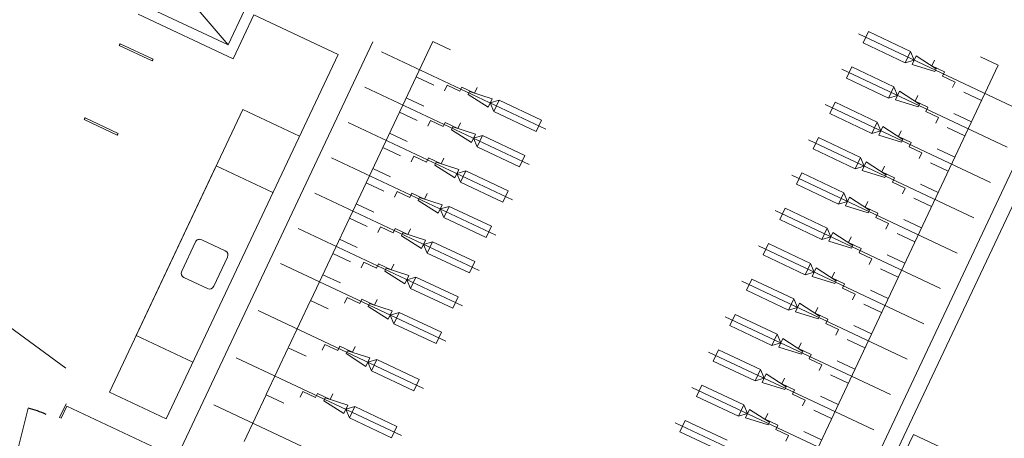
# Model space of a CAD drawing. Header units: metres. Extents: x 136266 to 136452, y 453403 to 453560.
# Tile 44 of 133: x 136409.91 to 136419.35, y 453439.47 to 453443.49. Entities that reach past the tile are written whole.
import ezdxf

# ---------------------------------------------------------------- set-up
doc = ezdxf.new("R2010")
doc.units = ezdxf.units.M
for name, color, linetype, lineweight in [('A-DETL', 90, 'Continuous', 5), ('A-DETL-BEBOUWING', 253, 'Continuous', 9), ('A-DETL-GENF', 92, 'Continuous', 5)]:
    doc.layers.add(name, color=color, linetype=linetype, lineweight=lineweight)

# ---------------------------------------------------------------- blocks, each defined once
blk = doc.blocks.new('859-DO-0010 29-09-2022')
blk.add_arc((148771.6, 36358.2), 954, 90, 101)
at = {"layer": 'A-DETL'}
for p, q in [((156377.9, 37086.6), (156377.9, 40686.6)), ((156377.9, 40686.6), (156777.9, 40686.6))]:
    blk.add_line(p, q, dxfattribs=at)
at = {"layer": 'A-DETL-BEBOUWING'}
for p, q in [((156302.9, 36424.2), (156302.9, 44913.3)), ((156152.9, 44748.6), (156152.9, 36274.2)), ((150081.1, 34960.2), (150081.1, 41882.2)), ((148837.6, 41632.2), (148837.6, 41264.2)), ((148937.6, 41632.2), (149831.1, 41632.2)), ((148937.6, 41164.2), (148937.6, 41632.2)), ((149831.1, 41632.2), (149831.1, 37765.2)), ((148837.6, 41264.2), (148030.6, 41264.2)), ((147930.6, 41164.2), (148937.6, 41164.2)), ((148245.1, 40833.2), (147895.1, 40833.2)), ((147895.1, 40833.2), (147895.1, 40815.2)), ((147895.1, 40815.2), (148245.1, 40815.2)), ((148245.1, 40815.2), (148245.1, 40833.2)), ((149831.1, 40765.2), (149231.1, 40765.2)), ((149231.1, 40765.2), (149231.1, 37765.2)), ((149831.1, 40165.2), (149231.1, 40165.2)), ((148245.1, 40045.2), (147895.1, 40045.2)), ((147895.1, 40045.2), (147895.1, 40027.2)), ((147895.1, 40027.2), (148245.1, 40027.2)), ((148245.1, 40027.2), (148245.1, 40045.2)), ((149231.1, 38365.2), (149831.1, 38365.2)), ((148753.1, 37794.7), (147816.6, 37976.7)), ((149231.1, 37765.2), (149831.1, 37765.2)), ((148901.1, 37340.2), (148901.1, 37485.2)), ((149816.1, 37470.2), (148916.1, 37470.2)), ((148916.1, 37470.2), (148916.1, 37340.2)), ((148916.1, 37340.2), (148901.1, 37340.2)), ((148771.6, 36358.2), (148589.6, 37294.6))]:
    blk.add_line(p, q, dxfattribs=at)
at = {"layer": 'A-DETL-GENF'}
for p, q in [((155604.5, 44238.9), (155417, 44238.9)), ((155604.5, 36163.9), (155604.5, 44238.9)), ((155029.5, 43961.4), (155029.5, 44021.4)), ((154264.5, 43938.9), (156017, 43938.9)), ((154787, 43998.9), (154339.5, 43998.9)), ((154339.5, 43998.9), (154339.5, 43878.9)), ((154787, 43878.9), (154787, 43998.9)), ((154854.5, 43938.9), (154787, 43998.9)), ((154787, 43878.9), (154854.5, 43938.9)), ((155079.5, 43953.9), (154854.5, 43983.9)), ((154854.5, 43983.9), (154854.5, 43893.9)), ((154854.5, 43893.9), (155079.5, 43923.9)), ((155164.5, 43961.4), (155029.5, 43961.4)), ((155079.5, 43923.9), (155079.5, 43953.9)), ((155164.5, 43916.4), (155164.5, 43961.4)), ((154339.5, 43878.9), (154787, 43878.9)), ((155299.5, 43916.4), (155164.5, 43916.4)), ((155299.5, 43856.4), (155299.5, 43916.4)), ((155604.5, 43863.9), (155417, 43863.9)), ((155029.5, 43586.4), (155029.5, 43646.4)), ((155417, 43638.9), (155604.5, 43638.9)), ((154264.5, 43563.9), (156017, 43563.9)), ((154787, 43623.9), (154339.5, 43623.9)), ((154339.5, 43623.9), (154339.5, 43503.9)), ((154787, 43503.9), (154787, 43623.9)), ((154854.5, 43563.9), (154787, 43623.9)), ((154787, 43503.9), (154854.5, 43563.9)), ((155079.5, 43578.9), (154854.5, 43608.9)), ((154854.5, 43608.9), (154854.5, 43518.9)), ((154854.5, 43518.9), (155079.5, 43548.9)), ((155164.5, 43586.4), (155029.5, 43586.4)), ((155079.5, 43548.9), (155079.5, 43578.9)), ((155164.5, 43541.4), (155164.5, 43586.4)), ((154339.5, 43503.9), (154787, 43503.9)), ((155299.5, 43541.4), (155164.5, 43541.4)), ((155299.5, 43481.4), (155299.5, 43541.4)), ((155604.5, 43488.9), (155417, 43488.9)), ((155029.5, 43211.4), (155029.5, 43271.4)), ((155417, 43263.9), (155604.5, 43263.9)), ((154264.5, 43188.9), (156017, 43188.9)), ((154787, 43248.9), (154339.5, 43248.9)), ((154339.5, 43248.9), (154339.5, 43128.9)), ((154787, 43128.9), (154787, 43248.9)), ((154854.5, 43188.9), (154787, 43248.9)), ((154787, 43128.9), (154854.5, 43188.9)), ((155079.5, 43203.9), (154854.5, 43233.9)), ((154854.5, 43233.9), (154854.5, 43143.9)), ((154854.5, 43143.9), (155079.5, 43173.9)), ((155164.5, 43211.4), (155029.5, 43211.4)), ((155079.5, 43173.9), (155079.5, 43203.9)), ((155164.5, 43166.4), (155164.5, 43211.4)), ((155299.5, 43166.4), (155164.5, 43166.4)), ((155299.5, 43106.4), (155299.5, 43166.4)), ((154339.5, 43128.9), (154787, 43128.9)), ((155604.5, 43113.9), (155417, 43113.9)), ((155029.5, 42836.4), (155029.5, 42896.4)), ((155417, 42888.9), (155604.5, 42888.9)), ((154264.5, 42813.9), (156017, 42813.9)), ((154787, 42873.9), (154339.5, 42873.9)), ((154339.5, 42873.9), (154339.5, 42753.9)), ((154787, 42753.9), (154787, 42873.9)), ((154854.5, 42813.9), (154787, 42873.9)), ((154787, 42753.9), (154854.5, 42813.9)), ((155079.5, 42828.9), (154854.5, 42858.9)), ((154854.5, 42858.9), (154854.5, 42768.9)), ((154854.5, 42768.9), (155079.5, 42798.9)), ((155164.5, 42836.4), (155029.5, 42836.4)), ((155079.5, 42798.9), (155079.5, 42828.9)), ((155164.5, 42791.4), (155164.5, 42836.4)), ((155299.5, 42791.4), (155164.5, 42791.4)), ((155299.5, 42731.4), (155299.5, 42791.4)), ((154339.5, 42753.9), (154787, 42753.9)), ((155604.5, 42738.9), (155417, 42738.9)), ((155029.5, 42461.4), (155029.5, 42521.4)), ((155417, 42513.9), (155604.5, 42513.9)), ((154264.5, 42438.9), (156017, 42438.9)), ((154787, 42498.9), (154339.5, 42498.9)), ((154339.5, 42498.9), (154339.5, 42378.9)), ((154787, 42378.9), (154787, 42498.9)), ((154854.5, 42438.9), (154787, 42498.9)), ((154787, 42378.9), (154854.5, 42438.9)), ((155079.5, 42453.9), (154854.5, 42483.9)), ((154854.5, 42483.9), (154854.5, 42393.9)), ((154854.5, 42393.9), (155079.5, 42423.9)), ((155164.5, 42461.4), (155029.5, 42461.4)), ((155079.5, 42423.9), (155079.5, 42453.9)), ((155164.5, 42416.4), (155164.5, 42461.4)), ((155299.5, 42416.4), (155164.5, 42416.4)), ((155299.5, 42356.4), (155299.5, 42416.4)), ((154339.5, 42378.9), (154787, 42378.9)), ((155604.5, 42363.9), (155417, 42363.9)), ((150599.1, 42132.2), (150786.6, 42132.2)), ((150599.5, 39387.1), (150599.1, 42132.2)), ((155029.5, 42086.4), (155029.5, 42146.4)), ((155417, 42138.9), (155604.5, 42138.9)), ((154264.5, 42063.9), (156017, 42063.9)), ((154787, 42123.9), (154339.5, 42123.9)), ((154339.5, 42123.9), (154339.5, 42003.9)), ((154787, 42003.9), (154787, 42123.9)), ((154854.5, 42063.9), (154787, 42123.9)), ((154787, 42003.9), (154854.5, 42063.9)), ((155079.5, 42078.9), (154854.5, 42108.9)), ((154854.5, 42108.9), (154854.5, 42018.9)), ((154854.5, 42018.9), (155079.5, 42048.9)), ((155164.5, 42086.4), (155029.5, 42086.4)), ((155079.5, 42048.9), (155079.5, 42078.9)), ((155164.5, 42041.4), (155164.5, 42086.4)), ((155299.5, 42041.4), (155164.5, 42041.4)), ((155299.5, 41981.4), (155299.5, 42041.4)), ((154339.5, 42003.9), (154787, 42003.9)), ((155604.5, 41988.9), (155417, 41988.9)), ((151039.2, 41854.7), (151174.2, 41854.8)), ((151039.2, 41809.7), (151039.2, 41854.7)), ((151124.2, 41847.2), (151349.2, 41877.3)), ((151124.2, 41817.2), (151124.2, 41847.2)), ((151174.2, 41854.8), (151174.2, 41914.8)), ((151349.2, 41832.3), (151416.7, 41892.3)), ((151349.2, 41877.3), (151349.2, 41787.3)), ((151416.7, 41892.3), (151864.2, 41892.3)), ((151416.7, 41772.3), (151416.7, 41892.3)), ((151864.2, 41892.3), (151864.2, 41772.3)), ((151939.2, 41832.4), (150196, 41832.1)), ((150599.2, 41757.2), (150786.7, 41757.2)), ((150904.2, 41809.7), (151039.2, 41809.7)), ((150904.2, 41749.7), (150904.2, 41809.7)), ((151349.2, 41787.3), (151124.2, 41817.2)), ((151416.7, 41772.3), (151349.2, 41832.3)), ((151864.2, 41772.3), (151416.7, 41772.3)), ((155029.5, 41711.4), (155029.5, 41771.4)), ((155417, 41763.9), (155604.5, 41763.9)), ((154264.5, 41688.9), (156017, 41688.9)), ((154787, 41748.9), (154339.5, 41748.9)), ((154339.5, 41748.9), (154339.5, 41628.9)), ((154787, 41628.9), (154787, 41748.9)), ((154854.5, 41688.9), (154787, 41748.9)), ((154787, 41628.9), (154854.5, 41688.9)), ((155079.5, 41703.9), (154854.5, 41733.9)), ((154854.5, 41733.9), (154854.5, 41643.9)), ((154854.5, 41643.9), (155079.5, 41673.9)), ((155164.5, 41711.4), (155029.5, 41711.4)), ((155079.5, 41673.9), (155079.5, 41703.9)), ((155164.5, 41666.4), (155164.5, 41711.4)), ((155299.5, 41666.4), (155164.5, 41666.4)), ((155299.5, 41606.4), (155299.5, 41666.4)), ((148837.6, 41264.2), (148030.6, 41632.2)), ((154339.5, 41628.9), (154787, 41628.9)), ((155604.5, 41613.9), (155417, 41613.9)), ((150786.7, 41532.2), (150599.2, 41532.2)), ((151039.2, 41479.7), (151174.2, 41479.8)), ((151039.2, 41434.7), (151039.2, 41479.7)), ((151124.2, 41472.2), (151349.2, 41502.3)), ((151124.2, 41442.2), (151124.2, 41472.2)), ((151174.2, 41479.8), (151174.2, 41539.8)), ((151349.2, 41457.3), (151416.7, 41517.3)), ((151349.2, 41502.3), (151349.2, 41412.3)), ((151416.7, 41517.3), (151864.2, 41517.3)), ((151416.8, 41397.3), (151416.7, 41517.3)), ((151864.2, 41517.3), (151864.3, 41397.3)), ((151939.2, 41457.4), (150196.2, 41457.1)), ((150599.3, 41382.2), (150786.8, 41382.2)), ((150904.2, 41434.7), (151039.2, 41434.7)), ((150904.3, 41374.7), (150904.2, 41434.7)), ((151349.2, 41412.3), (151124.2, 41442.2)), ((151416.8, 41397.3), (151349.2, 41457.3)), ((151864.3, 41397.3), (151416.8, 41397.3)), ((154787, 41373.9), (154339.5, 41373.9)), ((154339.5, 41373.9), (154339.5, 41253.9)), ((154787, 41253.9), (154787, 41373.9)), ((154854.5, 41313.9), (154787, 41373.9)), ((155029.5, 41336.4), (155029.5, 41396.4)), ((155417, 41388.9), (155604.5, 41388.9)), ((154264.5, 41313.9), (156017, 41313.9)), ((154787, 41253.9), (154854.5, 41313.9)), ((155079.5, 41328.9), (154854.5, 41358.9)), ((154854.5, 41358.9), (154854.5, 41268.9)), ((154854.5, 41268.9), (155079.5, 41298.9)), ((155164.5, 41336.4), (155029.5, 41336.4)), ((155079.5, 41298.9), (155079.5, 41328.9)), ((155164.5, 41291.4), (155164.5, 41336.4)), ((155299.5, 41291.4), (155164.5, 41291.4)), ((155299.5, 41231.4), (155299.5, 41291.4)), ((154339.5, 41253.9), (154787, 41253.9)), ((155604.5, 41238.9), (155417, 41238.9)), ((150786.8, 41157.2), (150599.3, 41157.2)), ((151039.3, 41104.7), (151174.3, 41104.8)), ((151039.3, 41059.7), (151039.3, 41104.7)), ((151124.3, 41097.2), (151349.3, 41127.3)), ((151124.3, 41067.2), (151124.3, 41097.2)), ((151174.3, 41104.8), (151174.3, 41164.8)), ((151349.3, 41082.3), (151416.8, 41142.3)), ((151349.3, 41127.3), (151349.3, 41037.3)), ((151416.8, 41142.3), (151864.3, 41142.3)), ((151416.8, 41022.3), (151416.8, 41142.3)), ((151864.3, 41142.3), (151864.3, 41022.3)), ((151939.3, 41082.4), (150196, 41082.1)), ((150599.3, 41007.2), (150786.8, 41007.2)), ((150904.3, 41059.7), (151039.3, 41059.7)), ((150904.3, 40999.7), (150904.3, 41059.7)), ((151349.3, 41037.3), (151124.3, 41067.2)), ((151416.8, 41022.3), (151349.3, 41082.3)), ((151864.3, 41022.3), (151416.8, 41022.3)), ((154787, 40998.9), (154339.5, 40998.9)), ((154339.5, 40998.9), (154339.5, 40878.9)), ((154787, 40878.9), (154787, 40998.9)), ((154854.5, 40938.9), (154787, 40998.9)), ((155029.5, 40961.4), (155029.5, 41021.4)), ((155417, 41013.9), (155604.5, 41013.9)), ((154264.5, 40938.9), (156017, 40938.9)), ((154787, 40878.9), (154854.5, 40938.9)), ((155079.5, 40953.9), (154854.5, 40983.9)), ((154854.5, 40983.9), (154854.5, 40893.9)), ((154854.5, 40893.9), (155079.5, 40923.9)), ((155164.5, 40961.4), (155029.5, 40961.4)), ((155079.5, 40923.9), (155079.5, 40953.9)), ((155164.5, 40916.4), (155164.5, 40961.4)), ((155299.5, 40916.4), (155164.5, 40916.4)), ((155299.5, 40856.4), (155299.5, 40916.4)), ((154339.5, 40878.9), (154787, 40878.9)), ((155604.5, 40863.9), (155417, 40863.9)), ((150786.8, 40782.2), (150599.3, 40782.2)), ((151039.3, 40729.7), (151174.3, 40729.8)), ((151039.3, 40684.7), (151039.3, 40729.7)), ((151124.3, 40722.2), (151349.3, 40752.3)), ((151124.3, 40692.2), (151124.3, 40722.2)), ((151174.3, 40729.8), (151174.3, 40789.8)), ((151349.3, 40707.3), (151416.8, 40767.3)), ((151349.3, 40752.3), (151349.4, 40662.3)), ((151416.8, 40767.3), (151864.3, 40767.3)), ((151416.9, 40647.3), (151416.8, 40767.3)), ((151864.3, 40767.3), (151864.4, 40647.3)), ((151939.3, 40707.4), (150196.2, 40707.1)), ((150599.4, 40632.2), (150786.9, 40632.2)), ((150904.3, 40684.7), (151039.3, 40684.7)), ((150904.4, 40624.7), (150904.3, 40684.7)), ((151349.4, 40662.3), (151124.3, 40692.2)), ((151416.9, 40647.3), (151349.3, 40707.3)), ((151864.4, 40647.3), (151416.9, 40647.3)), ((154787, 40623.9), (154339.5, 40623.9)), ((154339.5, 40623.9), (154339.5, 40503.9)), ((154787, 40503.9), (154787, 40623.9)), ((154854.5, 40563.9), (154787, 40623.9)), ((155029.5, 40586.4), (155029.5, 40646.4)), ((155417, 40638.9), (155604.5, 40638.9)), ((154264.5, 40563.9), (156017, 40563.9)), ((154787, 40503.9), (154854.5, 40563.9)), ((155079.5, 40578.9), (154854.5, 40608.9)), ((154854.5, 40608.9), (154854.5, 40518.9)), ((154854.5, 40518.9), (155079.5, 40548.9)), ((155164.5, 40586.4), (155029.5, 40586.4)), ((155079.5, 40548.9), (155079.5, 40578.9)), ((155164.5, 40541.4), (155164.5, 40586.4)), ((155299.5, 40541.4), (155164.5, 40541.4)), ((155299.5, 40481.4), (155299.5, 40541.4)), ((154339.5, 40503.9), (154787, 40503.9)), ((155604.5, 40488.9), (155417, 40488.9)), ((150786.9, 40407.2), (150599.4, 40407.2)), ((151039.4, 40354.7), (151174.4, 40354.8)), ((151039.4, 40309.7), (151039.4, 40354.7)), ((151124.4, 40347.2), (151349.4, 40377.3)), ((151124.4, 40317.2), (151124.4, 40347.2)), ((151174.4, 40354.8), (151174.4, 40414.8)), ((151349.4, 40332.3), (151416.9, 40392.3)), ((151349.4, 40377.3), (151349.4, 40287.3)), ((151416.9, 40392.3), (151864.4, 40392.3)), ((151416.9, 40272.3), (151416.9, 40392.3)), ((151864.4, 40392.3), (151864.4, 40272.3)), ((151939.4, 40332.4), (150196, 40332.1)), ((150599.4, 40257.2), (150786.9, 40257.2)), ((150904.4, 40309.7), (151039.4, 40309.7)), ((150904.4, 40249.7), (150904.4, 40309.7)), ((151349.4, 40287.3), (151124.4, 40317.2)), ((151416.9, 40272.3), (151349.4, 40332.3)), ((151864.4, 40272.3), (151416.9, 40272.3)), ((154787, 40248.9), (154339.5, 40248.9)), ((154339.5, 40248.9), (154339.5, 40128.9)), ((154787, 40128.9), (154787, 40248.9)), ((154854.5, 40188.9), (154787, 40248.9)), ((155029.5, 40211.4), (155029.5, 40271.4)), ((155417, 40263.9), (155604.5, 40263.9)), ((149231.1, 38365.2), (149231.1, 40165.2)), ((149231.1, 40165.2), (149831.1, 40165.2)), ((154264.5, 40188.9), (156017, 40188.9)), ((154787, 40128.9), (154854.5, 40188.9)), ((155079.5, 40203.9), (154854.5, 40233.9)), ((154854.5, 40233.9), (154854.5, 40143.9)), ((154854.5, 40143.9), (155079.5, 40173.9)), ((155164.5, 40211.4), (155029.5, 40211.4)), ((155079.5, 40173.9), (155079.5, 40203.9)), ((155164.5, 40166.4), (155164.5, 40211.4)), ((155299.5, 40166.4), (155164.5, 40166.4)), ((155299.5, 40106.4), (155299.5, 40166.4)), ((154339.5, 40128.9), (154787, 40128.9)), ((151939.4, 39957.4), (150196.2, 39957.1)), ((150786.9, 40032.2), (150599.4, 40032.2)), ((151039.4, 39979.7), (151174.4, 39979.8)), ((151039.5, 39934.7), (151039.4, 39979.7)), ((151124.4, 39972.2), (151349.4, 40002.3)), ((151124.5, 39942.2), (151124.4, 39972.2)), ((151174.4, 39979.8), (151174.4, 40039.8)), ((151349.4, 39957.3), (151416.9, 40017.3)), ((151349.4, 40002.3), (151349.5, 39912.3)), ((151417, 39897.3), (151349.4, 39957.3)), ((151416.9, 40017.3), (151864.4, 40017.3)), ((151417, 39897.3), (151416.9, 40017.3)), ((151864.4, 40017.3), (151864.5, 39897.3)), ((150599.5, 39882.2), (150787, 39882.2)), ((150904.5, 39934.7), (151039.5, 39934.7)), ((150904.5, 39874.7), (150904.5, 39934.7)), ((151349.5, 39912.3), (151124.5, 39942.2)), ((151864.5, 39897.3), (151417, 39897.3)), ((154787, 39873.9), (154339.5, 39873.9)), ((154339.5, 39873.9), (154339.5, 39753.9)), ((154264.5, 39813.9), (156017, 39813.9)), ((154339.5, 39753.9), (154787, 39753.9)), ((151939.5, 39582.4), (150187, 39582.1)), ((150787, 39657.2), (150599.5, 39657.2)), ((151039.5, 39604.7), (151174.5, 39604.8)), ((151039.5, 39559.7), (151039.5, 39604.7)), ((151124.5, 39597.2), (151349.5, 39627.3)), ((151124.5, 39567.2), (151124.5, 39597.2)), ((151174.5, 39604.8), (151174.5, 39664.8)), ((151349.5, 39582.3), (151417, 39642.3)), ((151349.5, 39627.3), (151349.5, 39537.3)), ((151417, 39522.3), (151349.5, 39582.3)), ((151417, 39642.3), (151864.5, 39642.3)), ((151417, 39522.3), (151417, 39642.3)), ((151864.5, 39642.3), (151864.5, 39522.3)), ((150904.5, 39559.7), (151039.5, 39559.7)), ((150904.5, 39499.7), (150904.5, 39559.7)), ((151349.5, 39537.3), (151124.5, 39567.2)), ((151864.5, 39522.3), (151417, 39522.3)), ((149361.1, 39110.2), (149361.1, 39420.2)), ((149406.1, 39465.2), (149656.1, 39465.2)), ((149701.1, 39420.2), (149701.1, 39110.2)), ((150599.5, 39382.2), (150787, 39382.2)), ((150599.5, 38887.1), (150599.5, 39382.2)), ((151124.5, 39097.2), (151349.5, 39127.3)), ((151174.5, 39104.8), (151174.5, 39164.8)), ((151349.5, 39082.3), (151417, 39142.3)), ((151349.5, 39127.3), (151349.5, 39037.3)), ((151417, 39142.3), (151864.5, 39142.3)), ((151417, 39022.3), (151417, 39142.3)), ((151864.5, 39142.3), (151864.5, 39022.3)), ((149656.1, 39065.2), (149406.1, 39065.2)), ((151939.5, 39082.4), (150187, 39082.1)), ((150904.5, 39059.7), (151039.5, 39059.7)), ((150904.5, 38999.7), (150904.5, 39059.7)), ((151039.5, 39104.7), (151174.5, 39104.8)), ((151039.5, 39059.7), (151039.5, 39104.7)), ((151124.5, 39067.2), (151124.5, 39097.2)), ((151349.5, 39037.3), (151124.5, 39067.2)), ((151417, 39022.3), (151349.5, 39082.3)), ((151864.5, 39022.3), (151417, 39022.3)), ((150599.5, 38882.2), (150787, 38882.2)), ((150599.5, 38387.1), (150599.5, 38882.2)), ((151174.5, 38604.8), (151174.5, 38664.8)), ((151349.5, 38582.3), (151417, 38642.3)), ((151417, 38642.3), (151864.5, 38642.3)), ((151417, 38522.3), (151417, 38642.3)), ((151864.5, 38642.3), (151864.5, 38522.3)), ((151939.5, 38582.4), (150187, 38582.1)), ((150904.5, 38559.7), (151039.5, 38559.7)), ((150904.5, 38499.7), (150904.5, 38559.7)), ((151039.5, 38604.7), (151174.5, 38604.8)), ((151039.5, 38559.7), (151039.5, 38604.7)), ((151124.5, 38597.2), (151349.5, 38627.3)), ((151124.5, 38567.2), (151124.5, 38597.2)), ((151349.5, 38537.3), (151124.5, 38567.2)), ((151349.5, 38627.3), (151349.5, 38537.3)), ((151417, 38522.3), (151349.5, 38582.3)), ((151864.5, 38522.3), (151417, 38522.3)), ((149831.1, 38365.2), (149231.1, 38365.2)), ((150599.5, 38382.2), (150787, 38382.2)), ((150599.5, 37887.1), (150599.5, 38382.2)), ((151939.5, 38082.4), (150187, 38082.1))]:
    blk.add_line(p, q, dxfattribs=at)
for centre, start, end in [((149406.1, 39420.2), 90, 180), ((149656.1, 39420.2), 0, 90), ((149406.1, 39110.2), 180, 270), ((149656.1, 39110.2), 270, 0)]:
    blk.add_arc(centre, 45, start, end, dxfattribs=at)

msp = doc.modelspace()

# ---------------------------------------------------------------- block references
at = {"xscale": 0.001, "yscale": 0.001, "zscale": 0.001, "rotation": 334.7650131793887}
msp.add_blockref('859-DO-0010 29-09-2022', (136259.6791, 453469.3711), dxfattribs=at)

doc.saveas('drawing.dxf')
